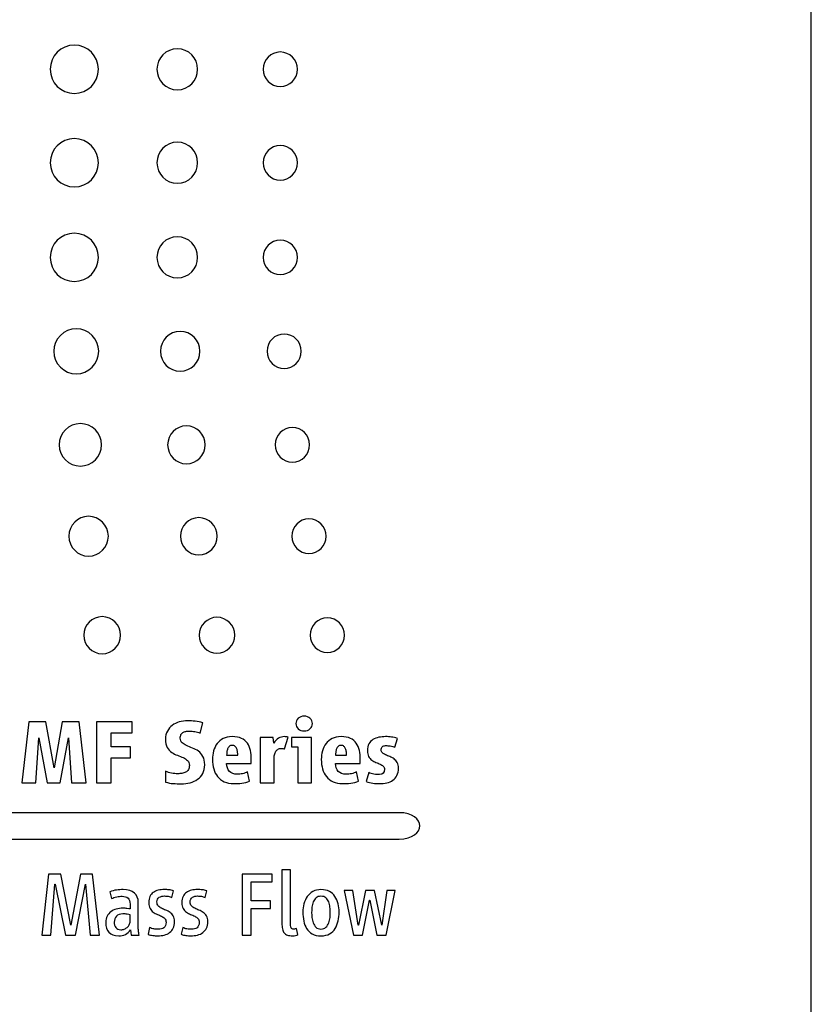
# Model space of a CAD drawing. Header units: millimetres. Extents: x 74 to 405, y 57 to 255.
# Tile 12 of 42: x 206 to 225, y 132 to 157. Entities that reach past the tile are written whole.
import ezdxf

# ---------------------------------------------------------------- set-up
doc = ezdxf.new("R2010")
doc.units = ezdxf.units.MM

msp = doc.modelspace()

# ---------------------------------------------------------------- linework, layer by layer
at = {"color": 7, "linetype": 'Continuous', "lineweight": 25}
for p, q in [((225.281, 132.067), (225.281, 179.248)), ((205.799, 139.391), (205.622, 137.873)), ((206.225, 139.391), (205.799, 139.391)), ((206.427, 138.247), (206.225, 139.391)), ((206.625, 139.391), (206.427, 138.247)), ((207.051, 139.391), (206.625, 139.391)), ((207.228, 137.873), (207.051, 139.391)), ((208.368, 139.391), (207.48, 139.391)), ((207.48, 139.391), (207.48, 137.873)), ((208.368, 139.118), (208.368, 139.391)), ((210.064, 139.109), (210.13, 139.368)), ((205.972, 137.873), (206.045, 138.99)), ((206.045, 138.99), (206.259, 137.873)), ((206.577, 137.873), (206.789, 138.99)), ((206.789, 138.99), (206.864, 137.873)), ((207.847, 138.765), (207.847, 139.118)), ((207.847, 139.118), (208.368, 139.118)), ((211.878, 139.002), (211.555, 139.002)), ((211.555, 139.002), (211.555, 137.873)), ((211.898, 138.856), (211.878, 139.002)), ((212.164, 138.718), (212.253, 139.009)), ((212.84, 139.002), (212.342, 139.002)), ((212.342, 139.002), (212.342, 138.77)), ((212.84, 137.873), (212.84, 139.002)), ((214.912, 138.758), (214.978, 138.979)), ((208.327, 138.765), (207.847, 138.765)), ((208.327, 138.492), (208.327, 138.765)), ((212.342, 138.77), (212.492, 138.77)), ((212.492, 138.77), (212.492, 137.873)), ((207.847, 137.873), (207.847, 138.492)), ((207.847, 138.492), (208.327, 138.492)), ((210.724, 138.563), (211, 138.563)), ((211.338, 138.356), (211.338, 138.454)), ((211.903, 137.873), (211.903, 138.442)), ((213.436, 138.563), (213.711, 138.563)), ((214.05, 138.356), (214.05, 138.454)), ((210.724, 138.356), (211.338, 138.356)), ((213.436, 138.356), (214.05, 138.356)), ((209.205, 138.16), (209.2, 137.892)), ((211.295, 137.91), (211.245, 138.144)), ((214.007, 137.91), (213.957, 138.144)), ((214.261, 138.13), (214.198, 137.903)), ((205.622, 137.873), (205.972, 137.873)), ((206.259, 137.873), (206.577, 137.873)), ((206.864, 137.873), (207.228, 137.873)), ((207.48, 137.873), (207.847, 137.873)), ((211.555, 137.873), (211.903, 137.873)), ((212.492, 137.873), (212.84, 137.873)), ((215.016, 137.13), (159.189, 137.13)), ((159.189, 136.475), (215.016, 136.475)), ((206.291, 135.603), (206.125, 134.086)), ((206.596, 135.603), (206.291, 135.603)), ((206.841, 134.332), (206.596, 135.603)), ((207.083, 135.603), (206.846, 134.332)), ((207.387, 135.603), (207.083, 135.603)), ((207.558, 134.086), (207.387, 135.603)), ((211.857, 135.603), (211.114, 135.603)), ((211.114, 135.603), (211.114, 134.086)), ((211.857, 135.41), (211.857, 135.603)), ((212.31, 135.705), (212.101, 135.705)), ((212.101, 135.705), (212.101, 134.379)), ((212.31, 134.407), (212.31, 135.705)), ((206.348, 134.086), (206.448, 135.355)), ((206.448, 135.355), (206.452, 135.355)), ((206.452, 135.355), (206.714, 134.086)), ((206.962, 134.086), (207.208, 135.355)), ((207.208, 135.355), (207.212, 135.355)), ((207.212, 135.355), (207.328, 134.086)), ((211.337, 134.939), (211.337, 135.41)), ((211.337, 135.41), (211.857, 135.41)), ((207.816, 135.157), (207.859, 134.991)), ((209.362, 135.023), (209.403, 135.189)), ((210.188, 135.023), (210.229, 135.189)), ((213.868, 135.196), (213.65, 135.196)), ((213.65, 135.196), (213.878, 134.086)), ((213.998, 134.332), (213.868, 135.196)), ((214.178, 135.196), (214.003, 134.332)), ((214.405, 135.196), (214.178, 135.196)), ((214.585, 134.332), (214.405, 135.196)), ((214.715, 135.196), (214.589, 134.332)), ((214.692, 134.086), (214.919, 135.196)), ((214.919, 135.196), (214.715, 135.196)), ((208.32, 134.857), (208.32, 134.734)), ((208.523, 134.288), (208.523, 134.898)), ((211.816, 134.939), (211.337, 134.939)), ((211.337, 134.086), (211.337, 134.743)), ((211.337, 134.743), (211.816, 134.743)), ((211.816, 134.743), (211.816, 134.939)), ((214.103, 134.086), (214.28, 134.955)), ((214.28, 134.955), (214.285, 134.955)), ((214.285, 134.955), (214.467, 134.086)), ((208.32, 134.427), (208.32, 134.589)), ((206.846, 134.332), (206.841, 134.332)), ((208.807, 134.277), (208.766, 134.104)), ((209.633, 134.277), (209.592, 134.104)), ((214.003, 134.332), (213.998, 134.332)), ((214.589, 134.332), (214.585, 134.332)), ((206.125, 134.086), (206.348, 134.086)), ((206.714, 134.086), (206.962, 134.086)), ((207.328, 134.086), (207.558, 134.086)), ((208.327, 134.218), (208.347, 134.086)), ((208.347, 134.086), (208.543, 134.086)), ((211.114, 134.086), (211.337, 134.086)), ((212.494, 134.095), (212.465, 134.247)), ((213.878, 134.086), (214.103, 134.086)), ((214.467, 134.086), (214.692, 134.086))]:
    msp.add_line(p, q, dxfattribs=at)
for points, knots in [([(207.531, 155.627), (207.531, 155.958), (207.262, 156.227), (206.931, 156.227), (206.599, 156.227), (206.331, 155.958), (206.331, 155.627)], [0, 0, 0, 0, 1, 1, 1, 2, 2, 2, 2]), ([(210.002, 155.627), (210.002, 155.909), (209.776, 156.138), (209.495, 156.138), (209.215, 156.138), (208.988, 155.909), (208.988, 155.627)], [0, 0, 0, 0, 1, 1, 1, 2, 2, 2, 2]), ([(212.487, 155.627), (212.487, 155.864), (212.295, 156.057), (212.06, 156.057), (211.824, 156.057), (211.633, 155.864), (211.633, 155.627)], [2, 2, 2, 2, 3, 3, 3, 4, 4, 4, 4]), ([(206.331, 155.627), (206.331, 155.295), (206.599, 155.026), (206.931, 155.026), (207.262, 155.026), (207.531, 155.295), (207.531, 155.627)], [2, 2, 2, 2, 3, 3, 3, 4, 4, 4, 4]), ([(208.988, 155.627), (208.988, 155.344), (209.215, 155.116), (209.495, 155.116), (209.776, 155.116), (210.002, 155.344), (210.002, 155.627)], [2, 2, 2, 2, 3, 3, 3, 4, 4, 4, 4]), ([(211.633, 155.627), (211.633, 155.389), (211.824, 155.197), (212.06, 155.197), (212.295, 155.197), (212.487, 155.389), (212.487, 155.627)], [0, 0, 0, 0, 1, 1, 1, 2, 2, 2, 2]), ([(207.531, 153.301), (207.531, 153.633), (207.262, 153.901), (206.931, 153.901), (206.599, 153.901), (206.331, 153.633), (206.331, 153.301)], [0, 0, 0, 0, 1, 1, 1, 2, 2, 2, 2]), ([(210.002, 153.301), (210.002, 153.583), (209.776, 153.812), (209.495, 153.812), (209.215, 153.812), (208.988, 153.583), (208.988, 153.301)], [0, 0, 0, 0, 1, 1, 1, 2, 2, 2, 2]), ([(212.487, 153.301), (212.487, 153.538), (212.295, 153.731), (212.06, 153.731), (211.824, 153.731), (211.633, 153.538), (211.633, 153.301)], [2, 2, 2, 2, 3, 3, 3, 4, 4, 4, 4]), ([(206.331, 153.301), (206.331, 152.969), (206.599, 152.701), (206.931, 152.701), (207.262, 152.701), (207.531, 152.969), (207.531, 153.301)], [2, 2, 2, 2, 3, 3, 3, 4, 4, 4, 4]), ([(208.988, 153.301), (208.988, 153.019), (209.215, 152.79), (209.495, 152.79), (209.776, 152.79), (210.002, 153.019), (210.002, 153.301)], [2, 2, 2, 2, 3, 3, 3, 4, 4, 4, 4]), ([(211.633, 153.301), (211.633, 153.063), (211.824, 152.871), (212.06, 152.871), (212.295, 152.871), (212.487, 153.063), (212.487, 153.301)], [0, 0, 0, 0, 1, 1, 1, 2, 2, 2, 2]), ([(207.531, 150.947), (207.531, 151.279), (207.262, 151.548), (206.931, 151.548), (206.599, 151.548), (206.331, 151.279), (206.331, 150.947)], [0, 0, 0, 0, 1, 1, 1, 2, 2, 2, 2]), ([(210.002, 150.947), (210.002, 151.23), (209.776, 151.458), (209.495, 151.458), (209.215, 151.458), (208.988, 151.23), (208.988, 150.947)], [0, 0, 0, 0, 1, 1, 1, 2, 2, 2, 2]), ([(212.487, 150.947), (212.487, 151.185), (212.295, 151.377), (212.06, 151.377), (211.824, 151.377), (211.633, 151.185), (211.633, 150.947)], [2, 2, 2, 2, 3, 3, 3, 4, 4, 4, 4]), ([(206.331, 150.947), (206.331, 150.616), (206.599, 150.347), (206.931, 150.347), (207.262, 150.347), (207.531, 150.616), (207.531, 150.947)], [2, 2, 2, 2, 3, 3, 3, 4, 4, 4, 4]), ([(208.988, 150.947), (208.988, 150.665), (209.215, 150.436), (209.495, 150.436), (209.776, 150.436), (210.002, 150.665), (210.002, 150.947)], [2, 2, 2, 2, 3, 3, 3, 4, 4, 4, 4]), ([(211.633, 150.947), (211.633, 150.71), (211.824, 150.517), (212.06, 150.517), (212.295, 150.517), (212.487, 150.71), (212.487, 150.947)], [0, 0, 0, 0, 1, 1, 1, 2, 2, 2, 2]), ([(207.539, 148.609), (207.539, 148.919), (207.288, 149.169), (206.979, 149.169), (206.67, 149.169), (206.419, 148.919), (206.419, 148.609)], [0, 0, 0, 0, 1, 1, 1, 2, 2, 2, 2]), ([(210.059, 148.609), (210.059, 148.883), (209.839, 149.104), (209.567, 149.104), (209.297, 149.104), (209.077, 148.883), (209.077, 148.609)], [0, 0, 0, 0, 1, 1, 1, 2, 2, 2, 2]), ([(212.583, 148.609), (212.583, 148.847), (212.392, 149.039), (212.156, 149.039), (211.921, 149.039), (211.73, 148.847), (211.73, 148.609)], [2, 2, 2, 2, 3, 3, 3, 4, 4, 4, 4]), ([(206.419, 148.609), (206.419, 148.3), (206.67, 148.049), (206.979, 148.049), (207.288, 148.049), (207.539, 148.3), (207.539, 148.609)], [2, 2, 2, 2, 3, 3, 3, 4, 4, 4, 4]), ([(209.077, 148.609), (209.077, 148.336), (209.297, 148.114), (209.567, 148.114), (209.839, 148.114), (210.059, 148.336), (210.059, 148.609)], [2, 2, 2, 2, 3, 3, 3, 4, 4, 4, 4]), ([(211.73, 148.609), (211.73, 148.372), (211.921, 148.179), (212.156, 148.179), (212.392, 148.179), (212.583, 148.372), (212.583, 148.609)], [0, 0, 0, 0, 1, 1, 1, 2, 2, 2, 2]), ([(207.609, 146.283), (207.609, 146.574), (207.373, 146.81), (207.082, 146.81), (206.791, 146.81), (206.554, 146.574), (206.554, 146.283)], [0, 0, 0, 0, 1, 1, 1, 2, 2, 2, 2]), ([(210.189, 146.283), (210.189, 146.543), (209.98, 146.753), (209.722, 146.753), (209.464, 146.753), (209.255, 146.543), (209.255, 146.283)], [0, 0, 0, 0, 1, 1, 1, 2, 2, 2, 2]), ([(212.789, 146.283), (212.789, 146.521), (212.598, 146.713), (212.362, 146.713), (212.126, 146.713), (211.935, 146.521), (211.935, 146.283)], [2, 2, 2, 2, 3, 3, 3, 4, 4, 4, 4]), ([(206.554, 146.283), (206.554, 145.992), (206.791, 145.755), (207.082, 145.755), (207.373, 145.755), (207.609, 145.992), (207.609, 146.283)], [2, 2, 2, 2, 3, 3, 3, 4, 4, 4, 4]), ([(209.255, 146.283), (209.255, 146.023), (209.464, 145.812), (209.722, 145.812), (209.98, 145.812), (210.189, 146.023), (210.189, 146.283)], [2, 2, 2, 2, 3, 3, 3, 4, 4, 4, 4]), ([(211.935, 146.283), (211.935, 146.045), (212.126, 145.853), (212.362, 145.853), (212.598, 145.853), (212.789, 146.045), (212.789, 146.283)], [0, 0, 0, 0, 1, 1, 1, 2, 2, 2, 2]), ([(207.778, 144.008), (207.778, 144.282), (207.558, 144.504), (207.287, 144.504), (207.016, 144.504), (206.796, 144.282), (206.796, 144.008)], [0, 0, 0, 0, 1, 1, 1, 2, 2, 2, 2]), ([(210.489, 144.008), (210.489, 144.264), (210.283, 144.471), (210.03, 144.471), (209.777, 144.471), (209.571, 144.264), (209.571, 144.008)], [0, 0, 0, 0, 1, 1, 1, 2, 2, 2, 2]), ([(213.2, 144.008), (213.2, 144.246), (213.008, 144.439), (212.773, 144.439), (212.538, 144.439), (212.346, 144.246), (212.346, 144.008)], [2, 2, 2, 2, 3, 3, 3, 4, 4, 4, 4]), ([(206.796, 144.008), (206.796, 143.735), (207.016, 143.514), (207.287, 143.514), (207.558, 143.514), (207.778, 143.735), (207.778, 144.008)], [2, 2, 2, 2, 3, 3, 3, 4, 4, 4, 4]), ([(209.571, 144.008), (209.571, 143.753), (209.777, 143.546), (210.03, 143.546), (210.283, 143.546), (210.489, 143.753), (210.489, 144.008)], [2, 2, 2, 2, 3, 3, 3, 4, 4, 4, 4]), ([(212.346, 144.008), (212.346, 143.771), (212.538, 143.579), (212.773, 143.579), (213.008, 143.579), (213.2, 143.771), (213.2, 144.008)], [0, 0, 0, 0, 1, 1, 1, 2, 2, 2, 2]), ([(208.085, 141.546), (208.085, 141.801), (207.879, 142.008), (207.626, 142.008), (207.373, 142.008), (207.167, 141.801), (207.167, 141.546)], [2, 2, 2, 2, 3, 3, 3, 4, 4, 4, 4]), ([(210.926, 141.546), (210.926, 141.792), (210.728, 141.992), (210.483, 141.992), (210.239, 141.992), (210.041, 141.792), (210.041, 141.546)], [2, 2, 2, 2, 3, 3, 3, 4, 4, 4, 4]), ([(213.657, 141.546), (213.657, 141.783), (213.466, 141.976), (213.231, 141.976), (212.995, 141.976), (212.804, 141.783), (212.804, 141.546)], [0, 0, 0, 0, 1, 1, 1, 2, 2, 2, 2]), ([(207.167, 141.546), (207.167, 141.291), (207.373, 141.084), (207.626, 141.084), (207.879, 141.084), (208.085, 141.291), (208.085, 141.546)], [0, 0, 0, 0, 1, 1, 1, 2, 2, 2, 2]), ([(210.041, 141.546), (210.041, 141.3), (210.239, 141.1), (210.483, 141.1), (210.728, 141.1), (210.926, 141.3), (210.926, 141.546)], [0, 0, 0, 0, 1, 1, 1, 2, 2, 2, 2]), ([(212.804, 141.546), (212.804, 141.309), (212.995, 141.116), (213.231, 141.116), (213.466, 141.116), (213.657, 141.309), (213.657, 141.546)], [2, 2, 2, 2, 3, 3, 3, 4, 4, 4, 4]), ([(212.508, 139.479), (212.468, 139.443), (212.449, 139.399), (212.449, 139.348), (212.449, 139.296), (212.468, 139.253), (212.508, 139.217)], [3, 3, 3, 3, 4, 4, 4, 5, 5, 5, 5]), ([(212.799, 139.479), (212.759, 139.514), (212.711, 139.532), (212.653, 139.532), (212.596, 139.532), (212.547, 139.514), (212.508, 139.479)], [5, 5, 5, 5, 6, 6, 6, 7, 7, 7, 7]), ([(212.508, 139.217), (212.547, 139.181), (212.596, 139.163), (212.653, 139.163), (212.711, 139.163), (212.759, 139.181), (212.799, 139.217)], [1, 1, 1, 1, 2, 2, 2, 3, 3, 3, 3]), ([(212.731, 135.043), (212.694, 134.99), (212.667, 134.93), (212.631, 134.795), (212.622, 134.727), (212.622, 134.657), (212.622, 134.58), (212.629, 134.505), (212.658, 134.363), (212.682, 134.3), (212.716, 134.245)], [6, 6, 6, 6, 7, 7, 8, 8, 8, 9, 9, 10, 10, 10, 10]), ([(213.282, 135.17), (213.224, 135.201), (213.154, 135.217), (213.072, 135.217), (212.995, 135.217), (212.928, 135.201), (212.871, 135.169)], [11, 11, 11, 11, 12, 12, 12, 13, 13, 13, 13]), ([(213.264, 134.909), (213.248, 134.949), (213.225, 134.982), (213.163, 135.037), (213.122, 135.051), (213.072, 135.051), (213.022, 135.051), (212.981, 135.037), (212.95, 135.01)], [2, 2, 2, 2, 3, 3, 4, 4, 4, 5, 5, 5, 5]), ([(212.848, 134.782), (212.843, 134.737), (212.84, 134.695), (212.84, 134.657), (212.84, 134.617), (212.842, 134.573), (212.847, 134.525)], [7, 7, 7, 7, 8, 8, 8, 9, 9, 9, 9]), ([(213.304, 134.657), (213.304, 134.695), (213.301, 134.737), (213.291, 134.828), (213.28, 134.87), (213.264, 134.909)], [0, 0, 0, 0, 1, 1, 2, 2, 2, 2]), ([(213.267, 134.387), (213.283, 134.43), (213.293, 134.476), (213.302, 134.573), (213.304, 134.617), (213.304, 134.657)], [14, 14, 14, 14, 15, 15, 16, 16, 16, 16]), ([(213.425, 134.249), (213.46, 134.304), (213.485, 134.367), (213.515, 134.508), (213.523, 134.581), (213.523, 134.657)], [0, 0, 0, 0, 1, 1, 2, 2, 2, 2]), ([(212.878, 134.387), (212.894, 134.344), (212.917, 134.308), (212.977, 134.249), (213.019, 134.234), (213.072, 134.234), (213.124, 134.234), (213.165, 134.249), (213.196, 134.278)], [10, 10, 10, 10, 11, 11, 12, 12, 12, 13, 13, 13, 13]), ([(212.854, 134.115), (212.911, 134.082), (212.984, 134.066), (213.072, 134.066), (213.157, 134.066), (213.228, 134.082), (213.286, 134.116)], [3, 3, 3, 3, 4, 4, 4, 5, 5, 5, 5])]:
    msp.add_open_spline(points, degree=3, knots=knots, dxfattribs=at)
for points in [[(209.748, 139.416), (209.679, 139.416), (209.611, 139.406), (209.545, 139.387)], [(209.941, 139.404), (209.878, 139.412), (209.814, 139.416), (209.748, 139.416)], [(210.13, 139.368), (210.067, 139.385), (210.004, 139.397), (209.941, 139.404)], [(212.858, 139.348), (212.858, 139.399), (212.838, 139.443), (212.799, 139.479)], [(209.247, 139.16), (209.216, 139.103), (209.2, 139.036), (209.2, 138.959)], [(209.37, 139.302), (209.319, 139.264), (209.278, 139.217), (209.247, 139.16)], [(209.545, 139.387), (209.479, 139.368), (209.42, 139.34), (209.37, 139.302)], [(209.636, 139.126), (209.656, 139.138), (209.68, 139.148), (209.707, 139.153)], [(209.707, 139.153), (209.735, 139.158), (209.764, 139.161), (209.794, 139.161)], [(209.794, 139.161), (209.841, 139.161), (209.887, 139.157), (209.933, 139.148)], [(212.799, 139.217), (212.838, 139.253), (212.858, 139.296), (212.858, 139.348)], [(209.2, 138.959), (209.2, 138.872), (209.215, 138.804), (209.244, 138.753)], [(209.569, 138.986), (209.569, 139.021), (209.575, 139.05), (209.587, 139.072)], [(209.614, 138.872), (209.584, 138.899), (209.569, 138.937), (209.569, 138.986)], [(209.587, 139.072), (209.599, 139.095), (209.615, 139.113), (209.636, 139.126)], [(209.933, 139.148), (209.978, 139.14), (210.022, 139.127), (210.064, 139.109)], [(210.639, 138.975), (210.578, 138.942), (210.527, 138.9), (210.487, 138.848)], [(210.861, 139.022), (210.774, 139.022), (210.7, 139.006), (210.639, 138.975)], [(211.094, 138.979), (211.033, 139.008), (210.955, 139.022), (210.861, 139.022)], [(211.241, 138.859), (211.204, 138.91), (211.155, 138.95), (211.094, 138.979)], [(212.015, 138.983), (211.972, 138.958), (211.933, 138.915), (211.898, 138.856)], [(212.169, 139.022), (212.11, 139.022), (212.059, 139.009), (212.015, 138.983)], [(212.211, 139.019), (212.194, 139.021), (212.179, 139.022), (212.169, 139.022)], [(212.253, 139.009), (212.242, 139.013), (212.228, 139.017), (212.211, 139.019)], [(213.35, 138.975), (213.289, 138.942), (213.238, 138.9), (213.198, 138.848)], [(213.572, 139.022), (213.486, 139.022), (213.412, 139.006), (213.35, 138.975)], [(213.806, 138.979), (213.744, 139.008), (213.666, 139.022), (213.572, 139.022)], [(213.952, 138.859), (213.916, 138.91), (213.867, 138.95), (213.806, 138.979)], [(214.366, 138.948), (214.324, 138.922), (214.29, 138.886), (214.265, 138.842)], [(214.511, 139.005), (214.457, 138.994), (214.409, 138.975), (214.366, 138.948)], [(214.678, 139.022), (214.62, 139.022), (214.564, 139.017), (214.511, 139.005)], [(214.829, 139.013), (214.781, 139.019), (214.731, 139.022), (214.678, 139.022)], [(214.978, 138.979), (214.927, 138.996), (214.877, 139.007), (214.829, 139.013)], [(209.244, 138.753), (209.274, 138.702), (209.311, 138.661), (209.355, 138.63)], [(209.727, 138.801), (209.682, 138.821), (209.644, 138.845), (209.614, 138.872)], [(209.873, 138.739), (209.82, 138.76), (209.771, 138.78), (209.727, 138.801)], [(210.02, 138.659), (209.975, 138.692), (209.927, 138.719), (209.873, 138.739)], [(210.398, 138.666), (210.379, 138.597), (210.369, 138.526), (210.369, 138.454)], [(210.487, 138.848), (210.446, 138.796), (210.417, 138.735), (210.398, 138.666)], [(210.748, 138.717), (210.738, 138.692), (210.732, 138.666), (210.729, 138.638)], [(210.789, 138.779), (210.772, 138.763), (210.758, 138.742), (210.748, 138.717)], [(210.861, 138.804), (210.831, 138.804), (210.807, 138.796), (210.789, 138.779)], [(210.934, 138.779), (210.915, 138.796), (210.891, 138.804), (210.861, 138.804)], [(210.976, 138.717), (210.966, 138.742), (210.952, 138.763), (210.934, 138.779)], [(210.995, 138.638), (210.992, 138.666), (210.986, 138.692), (210.976, 138.717)], [(211.317, 138.679), (211.302, 138.749), (211.277, 138.809), (211.241, 138.859)], [(211.338, 138.454), (211.338, 138.534), (211.331, 138.609), (211.317, 138.679)], [(211.939, 138.638), (211.953, 138.665), (211.972, 138.687), (211.997, 138.704)], [(211.997, 138.704), (212.022, 138.721), (212.054, 138.729), (212.094, 138.729)], [(212.094, 138.729), (212.106, 138.729), (212.118, 138.727), (212.129, 138.725)], [(212.129, 138.725), (212.14, 138.723), (212.152, 138.721), (212.164, 138.718)], [(213.109, 138.666), (213.09, 138.597), (213.081, 138.526), (213.081, 138.454)], [(213.198, 138.848), (213.158, 138.796), (213.128, 138.735), (213.109, 138.666)], [(213.46, 138.717), (213.45, 138.692), (213.443, 138.666), (213.44, 138.638)], [(213.501, 138.779), (213.483, 138.763), (213.469, 138.742), (213.46, 138.717)], [(213.572, 138.804), (213.542, 138.804), (213.518, 138.796), (213.501, 138.779)], [(213.645, 138.779), (213.627, 138.796), (213.603, 138.804), (213.572, 138.804)], [(213.687, 138.717), (213.677, 138.742), (213.663, 138.763), (213.645, 138.779)], [(213.706, 138.638), (213.703, 138.666), (213.697, 138.692), (213.687, 138.717)], [(214.028, 138.679), (214.014, 138.749), (213.989, 138.809), (213.952, 138.859)], [(214.05, 138.454), (214.05, 138.534), (214.043, 138.609), (214.028, 138.679)], [(214.265, 138.842), (214.24, 138.797), (214.227, 138.741), (214.227, 138.674)], [(214.227, 138.674), (214.227, 138.613), (214.238, 138.565), (214.259, 138.527)], [(214.569, 138.69), (214.569, 138.723), (214.579, 138.75), (214.599, 138.77)], [(214.6, 138.62), (214.579, 138.638), (214.569, 138.661), (214.569, 138.69)], [(214.599, 138.77), (214.62, 138.79), (214.647, 138.799), (214.68, 138.799)], [(214.68, 138.799), (214.718, 138.799), (214.757, 138.797), (214.798, 138.791)], [(214.798, 138.791), (214.839, 138.786), (214.877, 138.775), (214.912, 138.758)], [(209.355, 138.63), (209.399, 138.599), (209.447, 138.575), (209.498, 138.557)], [(209.498, 138.557), (209.55, 138.54), (209.597, 138.521), (209.641, 138.5)], [(209.641, 138.5), (209.685, 138.48), (209.722, 138.455), (209.752, 138.427)], [(209.752, 138.427), (209.781, 138.399), (209.796, 138.359), (209.796, 138.306)], [(210.133, 138.531), (210.102, 138.584), (210.065, 138.627), (210.02, 138.659)], [(210.178, 138.324), (210.178, 138.409), (210.163, 138.478), (210.133, 138.531)], [(210.369, 138.454), (210.369, 138.37), (210.38, 138.292), (210.401, 138.219)], [(210.729, 138.638), (210.726, 138.61), (210.724, 138.585), (210.724, 138.563)], [(211, 138.563), (211, 138.585), (210.998, 138.61), (210.995, 138.638)], [(211.903, 138.442), (211.903, 138.477), (211.905, 138.511), (211.911, 138.546)], [(211.911, 138.546), (211.916, 138.58), (211.925, 138.61), (211.939, 138.638)], [(213.081, 138.454), (213.081, 138.37), (213.092, 138.292), (213.113, 138.219)], [(213.44, 138.638), (213.437, 138.61), (213.436, 138.585), (213.436, 138.563)], [(213.711, 138.563), (213.711, 138.585), (213.71, 138.61), (213.706, 138.638)], [(214.259, 138.527), (214.28, 138.49), (214.307, 138.46), (214.339, 138.436)], [(214.339, 138.436), (214.371, 138.413), (214.405, 138.394), (214.441, 138.38)], [(214.681, 138.571), (214.649, 138.585), (214.622, 138.601), (214.6, 138.62)], [(214.786, 138.526), (214.749, 138.541), (214.714, 138.556), (214.681, 138.571)], [(214.891, 138.467), (214.858, 138.492), (214.823, 138.511), (214.786, 138.526)], [(214.971, 138.376), (214.95, 138.413), (214.923, 138.443), (214.891, 138.467)], [(209.77, 138.201), (209.753, 138.174), (209.73, 138.153), (209.703, 138.137)], [(209.796, 138.306), (209.796, 138.263), (209.787, 138.228), (209.77, 138.201)], [(210.129, 138.107), (210.162, 138.167), (210.178, 138.239), (210.178, 138.324)], [(210.401, 138.219), (210.423, 138.146), (210.455, 138.083), (210.499, 138.028)], [(210.793, 138.158), (210.747, 138.206), (210.724, 138.272), (210.724, 138.356)], [(213.113, 138.219), (213.134, 138.146), (213.167, 138.083), (213.211, 138.028)], [(213.504, 138.158), (213.459, 138.206), (213.436, 138.272), (213.436, 138.356)], [(214.441, 138.38), (214.478, 138.365), (214.512, 138.351), (214.544, 138.336)], [(214.655, 138.21), (214.655, 138.122), (214.613, 138.078), (214.53, 138.078)], [(214.544, 138.336), (214.575, 138.322), (214.602, 138.305), (214.623, 138.286)], [(214.623, 138.286), (214.644, 138.267), (214.655, 138.242), (214.655, 138.21)], [(214.964, 138.057), (214.99, 138.106), (215.003, 138.166), (215.003, 138.238)], [(215.003, 138.238), (215.003, 138.293), (214.993, 138.34), (214.971, 138.376)], [(209.351, 138.114), (209.298, 138.123), (209.249, 138.139), (209.205, 138.16)], [(209.505, 138.099), (209.456, 138.099), (209.405, 138.104), (209.351, 138.114)], [(209.61, 138.107), (209.575, 138.101), (209.54, 138.099), (209.505, 138.099)], [(209.703, 138.137), (209.676, 138.122), (209.644, 138.112), (209.61, 138.107)], [(209.812, 137.876), (209.882, 137.894), (209.944, 137.922), (209.999, 137.96)], [(209.999, 137.96), (210.053, 137.998), (210.097, 138.047), (210.129, 138.107)], [(210.499, 138.028), (210.543, 137.974), (210.598, 137.931), (210.665, 137.9)], [(210.986, 138.085), (210.903, 138.085), (210.838, 138.109), (210.793, 138.158)], [(211.119, 138.1), (211.073, 138.09), (211.028, 138.085), (210.986, 138.085)], [(211.245, 138.144), (211.207, 138.125), (211.165, 138.11), (211.119, 138.1)], [(213.211, 138.028), (213.254, 137.974), (213.31, 137.931), (213.377, 137.9)], [(213.697, 138.085), (213.614, 138.085), (213.55, 138.109), (213.504, 138.158)], [(213.83, 138.1), (213.784, 138.09), (213.74, 138.085), (213.697, 138.085)], [(213.957, 138.144), (213.919, 138.125), (213.877, 138.11), (213.83, 138.1)], [(214.392, 138.088), (214.346, 138.095), (214.302, 138.109), (214.261, 138.13)], [(214.53, 138.078), (214.485, 138.078), (214.439, 138.082), (214.392, 138.088)], [(214.711, 137.872), (214.768, 137.885), (214.818, 137.907), (214.861, 137.937)], [(214.861, 137.937), (214.904, 137.968), (214.939, 138.007), (214.964, 138.057)], [(209.2, 137.892), (209.264, 137.872), (209.329, 137.86), (209.396, 137.855)], [(209.396, 137.855), (209.462, 137.851), (209.529, 137.848), (209.596, 137.848)], [(209.596, 137.848), (209.67, 137.848), (209.742, 137.858), (209.812, 137.876)], [(210.665, 137.9), (210.732, 137.869), (210.81, 137.853), (210.9, 137.853)], [(210.9, 137.853), (210.962, 137.853), (211.029, 137.856), (211.101, 137.863)], [(211.101, 137.863), (211.173, 137.87), (211.238, 137.886), (211.295, 137.91)], [(213.377, 137.9), (213.443, 137.869), (213.521, 137.853), (213.611, 137.853)], [(213.611, 137.853), (213.673, 137.853), (213.74, 137.856), (213.812, 137.863)], [(213.812, 137.863), (213.884, 137.87), (213.949, 137.886), (214.007, 137.91)], [(214.198, 137.903), (214.251, 137.883), (214.306, 137.87), (214.362, 137.863)], [(214.362, 137.863), (214.418, 137.856), (214.474, 137.853), (214.53, 137.853)], [(214.53, 137.853), (214.594, 137.853), (214.654, 137.859), (214.711, 137.872)], [(215.016, 136.475), (215.703, 136.475), (215.703, 137.13), (215.016, 137.13)], [(207.979, 135.205), (207.922, 135.198), (207.868, 135.181), (207.816, 135.157)], [(207.859, 134.991), (207.894, 135.013), (207.937, 135.028), (207.987, 135.037)], [(208.146, 135.217), (208.092, 135.217), (208.036, 135.213), (207.979, 135.205)], [(207.987, 135.037), (208.037, 135.046), (208.081, 135.051), (208.119, 135.051)], [(208.119, 135.051), (208.183, 135.051), (208.233, 135.035), (208.268, 135.005)], [(208.428, 135.131), (208.365, 135.188), (208.271, 135.217), (208.146, 135.217)], [(208.268, 135.005), (208.303, 134.975), (208.32, 134.925), (208.32, 134.857)], [(208.523, 134.898), (208.523, 134.996), (208.491, 135.074), (208.428, 135.131)], [(208.814, 135.047), (208.794, 135.005), (208.784, 134.954), (208.784, 134.893)], [(208.897, 135.147), (208.861, 135.122), (208.834, 135.089), (208.814, 135.047)], [(209.021, 135.201), (208.974, 135.19), (208.933, 135.172), (208.897, 135.147)], [(208.989, 134.909), (208.989, 134.965), (209.008, 135.004), (209.046, 135.025)], [(209.173, 135.217), (209.119, 135.217), (209.068, 135.211), (209.021, 135.201)], [(209.046, 135.025), (209.084, 135.047), (209.127, 135.057), (209.176, 135.057)], [(209.289, 135.212), (209.251, 135.215), (209.213, 135.217), (209.173, 135.217)], [(209.176, 135.057), (209.207, 135.057), (209.239, 135.055), (209.27, 135.049)], [(209.27, 135.049), (209.301, 135.044), (209.332, 135.035), (209.362, 135.023)], [(209.403, 135.189), (209.365, 135.201), (209.327, 135.209), (209.289, 135.212)], [(209.64, 135.047), (209.62, 135.005), (209.61, 134.954), (209.61, 134.893)], [(209.723, 135.147), (209.687, 135.122), (209.659, 135.089), (209.64, 135.047)], [(209.847, 135.201), (209.8, 135.19), (209.758, 135.172), (209.723, 135.147)], [(209.815, 134.909), (209.815, 134.965), (209.834, 135.004), (209.872, 135.025)], [(209.999, 135.217), (209.944, 135.217), (209.893, 135.211), (209.847, 135.201)], [(209.872, 135.025), (209.909, 135.047), (209.953, 135.057), (210.001, 135.057)], [(210.115, 135.212), (210.077, 135.215), (210.038, 135.217), (209.999, 135.217)], [(210.001, 135.057), (210.033, 135.057), (210.064, 135.055), (210.096, 135.049)], [(210.096, 135.049), (210.127, 135.044), (210.157, 135.035), (210.188, 135.023)], [(210.229, 135.189), (210.191, 135.201), (210.153, 135.209), (210.115, 135.212)], [(212.871, 135.169), (212.814, 135.137), (212.767, 135.095), (212.731, 135.043)], [(212.95, 135.01), (212.919, 134.982), (212.896, 134.949), (212.88, 134.909)], [(213.421, 135.045), (213.386, 135.097), (213.339, 135.139), (213.282, 135.17)], [(213.499, 134.866), (213.483, 134.933), (213.457, 134.992), (213.421, 135.045)], [(208.143, 134.753), (208.084, 134.753), (208.028, 134.745), (207.976, 134.731)], [(208.242, 134.746), (208.211, 134.75), (208.178, 134.753), (208.143, 134.753)], [(208.32, 134.734), (208.299, 134.737), (208.273, 134.741), (208.242, 134.746)], [(208.784, 134.893), (208.784, 134.831), (208.795, 134.782), (208.816, 134.746)], [(208.816, 134.746), (208.837, 134.709), (208.864, 134.679), (208.896, 134.656)], [(209.022, 134.813), (209, 134.836), (208.989, 134.868), (208.989, 134.909)], [(209.103, 134.753), (209.071, 134.769), (209.044, 134.789), (209.022, 134.813)], [(209.209, 134.706), (209.17, 134.72), (209.135, 134.736), (209.103, 134.753)], [(209.61, 134.893), (209.61, 134.831), (209.621, 134.782), (209.642, 134.746)], [(209.642, 134.746), (209.663, 134.709), (209.689, 134.679), (209.721, 134.656)], [(209.848, 134.813), (209.826, 134.836), (209.815, 134.868), (209.815, 134.909)], [(209.928, 134.753), (209.897, 134.769), (209.87, 134.789), (209.848, 134.813)], [(210.034, 134.706), (209.996, 134.72), (209.96, 134.736), (209.928, 134.753)], [(212.88, 134.909), (212.864, 134.87), (212.853, 134.828), (212.848, 134.782)], [(213.523, 134.657), (213.523, 134.73), (213.515, 134.799), (213.499, 134.866)], [(207.748, 134.557), (207.726, 134.513), (207.715, 134.46), (207.715, 134.4)], [(207.839, 134.666), (207.8, 134.637), (207.77, 134.601), (207.748, 134.557)], [(207.976, 134.731), (207.923, 134.716), (207.878, 134.695), (207.839, 134.666)], [(207.979, 134.551), (207.943, 134.511), (207.924, 134.463), (207.924, 134.409)], [(208.142, 134.611), (208.07, 134.611), (208.016, 134.591), (207.979, 134.551)], [(208.248, 134.605), (208.217, 134.609), (208.181, 134.611), (208.142, 134.611)], [(208.32, 134.589), (208.304, 134.595), (208.279, 134.6), (208.248, 134.605)], [(208.896, 134.656), (208.928, 134.632), (208.962, 134.613), (208.999, 134.599)], [(208.999, 134.599), (209.036, 134.584), (209.071, 134.569), (209.103, 134.553)], [(209.103, 134.553), (209.135, 134.538), (209.161, 134.518), (209.182, 134.496)], [(209.314, 134.65), (209.282, 134.673), (209.247, 134.691), (209.209, 134.706)], [(209.395, 134.561), (209.373, 134.598), (209.346, 134.627), (209.314, 134.65)], [(209.428, 134.42), (209.428, 134.478), (209.417, 134.525), (209.395, 134.561)], [(209.721, 134.656), (209.753, 134.632), (209.788, 134.613), (209.825, 134.599)], [(209.825, 134.599), (209.862, 134.584), (209.897, 134.569), (209.928, 134.553)], [(209.928, 134.553), (209.96, 134.538), (209.987, 134.518), (210.008, 134.496)], [(210.14, 134.65), (210.108, 134.673), (210.073, 134.691), (210.034, 134.706)], [(210.221, 134.561), (210.199, 134.598), (210.172, 134.627), (210.14, 134.65)], [(210.254, 134.42), (210.254, 134.478), (210.243, 134.525), (210.221, 134.561)], [(212.847, 134.525), (212.852, 134.476), (212.862, 134.43), (212.878, 134.387)], [(207.715, 134.4), (207.715, 134.295), (207.741, 134.213), (207.792, 134.154)], [(207.924, 134.409), (207.924, 134.353), (207.937, 134.307), (207.963, 134.271)], [(207.963, 134.271), (207.989, 134.236), (208.031, 134.218), (208.089, 134.218)], [(208.174, 134.234), (208.201, 134.244), (208.226, 134.259), (208.247, 134.277)], [(208.247, 134.277), (208.268, 134.295), (208.286, 134.317), (208.3, 134.343)], [(208.3, 134.343), (208.313, 134.369), (208.32, 134.397), (208.32, 134.427)], [(208.53, 134.188), (208.525, 134.222), (208.523, 134.255), (208.523, 134.288)], [(208.909, 134.238), (208.873, 134.244), (208.839, 134.257), (208.807, 134.277)], [(209.161, 134.269), (209.125, 134.242), (209.079, 134.229), (209.021, 134.229)], [(209.214, 134.402), (209.214, 134.34), (209.196, 134.296), (209.161, 134.269)], [(209.182, 134.496), (209.204, 134.473), (209.214, 134.441), (209.214, 134.402)], [(209.305, 134.147), (209.343, 134.176), (209.373, 134.213), (209.395, 134.258)], [(209.395, 134.258), (209.417, 134.302), (209.428, 134.357), (209.428, 134.42)], [(209.735, 134.238), (209.699, 134.244), (209.665, 134.257), (209.633, 134.277)], [(209.986, 134.269), (209.951, 134.242), (209.904, 134.229), (209.847, 134.229)], [(210.04, 134.402), (210.04, 134.34), (210.022, 134.296), (209.986, 134.269)], [(210.008, 134.496), (210.029, 134.473), (210.04, 134.441), (210.04, 134.402)], [(210.131, 134.147), (210.169, 134.176), (210.199, 134.213), (210.221, 134.258)], [(210.221, 134.258), (210.243, 134.302), (210.254, 134.357), (210.254, 134.42)], [(212.101, 134.379), (212.101, 134.325), (212.105, 134.278), (212.112, 134.238)], [(212.328, 134.268), (212.316, 134.292), (212.31, 134.338), (212.31, 134.407)], [(212.39, 134.232), (212.361, 134.232), (212.34, 134.244), (212.328, 134.268)], [(213.196, 134.278), (213.227, 134.308), (213.251, 134.344), (213.267, 134.387)], [(207.792, 134.154), (207.844, 134.095), (207.925, 134.066), (208.036, 134.066)], [(208.036, 134.066), (208.094, 134.066), (208.149, 134.078), (208.202, 134.102)], [(208.089, 134.218), (208.118, 134.218), (208.146, 134.223), (208.174, 134.234)], [(208.202, 134.102), (208.255, 134.126), (208.297, 134.165), (208.327, 134.218)], [(208.543, 134.086), (208.539, 134.121), (208.534, 134.155), (208.53, 134.188)], [(208.766, 134.104), (208.805, 134.089), (208.845, 134.079), (208.886, 134.074)], [(208.886, 134.074), (208.926, 134.068), (208.966, 134.066), (209.007, 134.066)], [(209.021, 134.229), (208.983, 134.229), (208.946, 134.232), (208.909, 134.238)], [(209.007, 134.066), (209.065, 134.066), (209.119, 134.072), (209.171, 134.085)], [(209.171, 134.085), (209.223, 134.098), (209.267, 134.119), (209.305, 134.147)], [(209.592, 134.104), (209.631, 134.089), (209.671, 134.079), (209.711, 134.074)], [(209.711, 134.074), (209.751, 134.068), (209.792, 134.066), (209.833, 134.066)], [(209.847, 134.229), (209.809, 134.229), (209.771, 134.232), (209.735, 134.238)], [(209.833, 134.066), (209.891, 134.066), (209.945, 134.072), (209.997, 134.085)], [(209.997, 134.085), (210.048, 134.098), (210.093, 134.119), (210.131, 134.147)], [(212.112, 134.238), (212.12, 134.199), (212.133, 134.166), (212.153, 134.14)], [(212.153, 134.14), (212.173, 134.115), (212.2, 134.096), (212.236, 134.084)], [(212.236, 134.084), (212.272, 134.071), (212.317, 134.066), (212.371, 134.066)], [(212.371, 134.066), (212.39, 134.066), (212.411, 134.068), (212.436, 134.074)], [(212.431, 134.237), (212.417, 134.233), (212.403, 134.232), (212.39, 134.232)], [(212.465, 134.247), (212.456, 134.244), (212.444, 134.241), (212.431, 134.237)], [(212.436, 134.074), (212.461, 134.079), (212.481, 134.086), (212.494, 134.095)], [(212.716, 134.245), (212.75, 134.191), (212.796, 134.147), (212.854, 134.115)], [(213.286, 134.116), (213.344, 134.149), (213.39, 134.193), (213.425, 134.249)]]:
    msp.add_open_spline(points, degree=3, dxfattribs=at)

doc.saveas('drawing.dxf')
